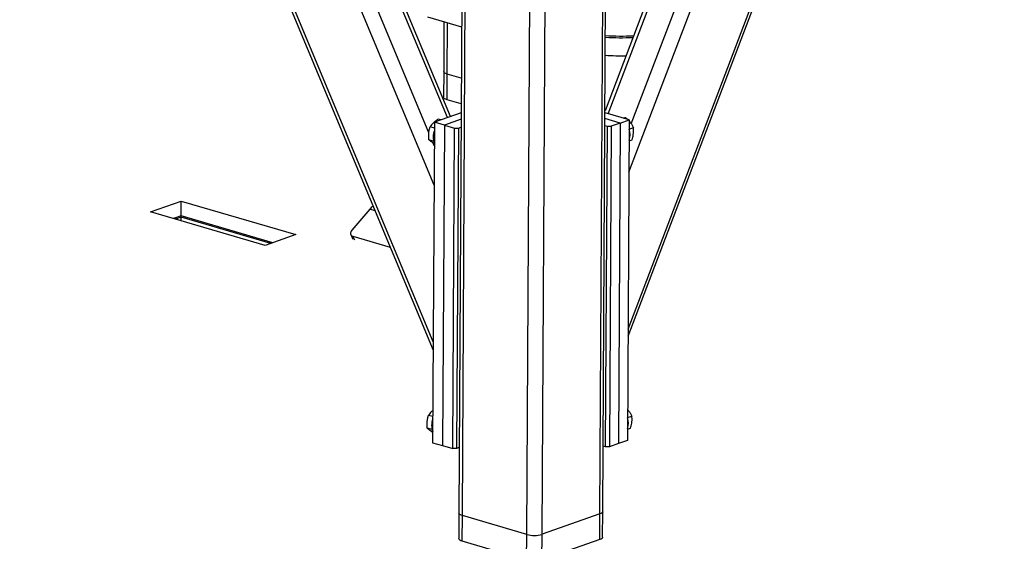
# Model space of a CAD drawing. Header units: millimetres. Extents: x 5 to 589, y 5 to 415.
# Tile 46 of 120: x 336 to 354, y 54 to 63. Entities that reach past the tile are written whole.
import ezdxf

# ---------------------------------------------------------------- set-up
doc = ezdxf.new("R2010")
doc.units = ezdxf.units.MM
doc.layers.add('TRAIT-FORT', color=4, linetype='Continuous', lineweight=25)

msp = doc.modelspace()

# ---------------------------------------------------------------- linework, layer by layer
at = {"layer": 'TRAIT-FORT', "color": 4, "linetype": 'Continuous', "lineweight": 25}
for p, q in [((346.949, 57.567), (353.902, 75.812)), ((346.95, 57.697), (353.846, 75.793)), ((335.706, 75.628), (343.347, 57.311)), ((343.348, 57.461), (335.779, 75.607)), ((346.966, 60.594), (352.59, 75.352)), ((343.364, 60.358), (337.174, 75.198)), ((347.007, 61.492), (352.242, 75.23)), ((343.268, 61.324), (337.523, 75.096)), ((351.58, 74.998), (346.523, 61.728)), ((346.582, 61.677), (351.67, 75.03)), ((343.611, 61.605), (338.047, 74.942)), ((343.666, 61.624), (338.12, 74.921)), ((343.926, 72.843), (343.822, 54.3)), ((343.888, 54.252), (343.992, 72.823)), ((346.43, 54.282), (346.534, 72.804)), ((346.482, 54.324), (346.585, 72.786)), ((345.078, 53.903), (345.181, 72.343)), ((345.36, 53.907), (345.463, 72.31)), ((343.243, 63.464), (343.872, 63.279)), ((343.547, 63.375), (343.542, 62.455)), ((343.608, 62.407), (343.614, 63.355)), ((343.542, 62.455), (343.54, 61.982)), ((343.606, 61.934), (343.608, 62.407)), ((343.867, 62.332), (343.608, 62.407)), ((343.864, 61.858), (343.606, 61.934)), ((343.863, 61.693), (343.371, 61.521)), ((346.972, 61.563), (346.523, 61.695)), ((343.371, 61.521), (343.337, 55.599)), ((343.556, 61.466), (343.371, 61.521)), ((343.49, 61.562), (343.443, 61.576)), ((343.863, 61.574), (343.556, 61.466)), ((346.804, 61.505), (346.522, 61.587)), ((346.804, 61.505), (346.637, 61.446)), ((346.804, 61.505), (346.771, 55.583)), ((346.804, 61.505), (346.972, 61.563)), ((346.873, 61.592), (346.905, 61.603)), ((346.905, 61.603), (346.937, 61.573)), ((346.972, 61.563), (346.939, 55.642)), ((343.37, 61.41), (343.291, 61.433)), ((343.556, 61.466), (343.523, 55.545)), ((343.556, 61.466), (343.742, 61.412)), ((343.709, 55.49), (343.742, 61.412)), ((343.742, 61.412), (343.813, 61.412)), ((343.813, 61.412), (343.78, 55.491)), ((343.813, 61.412), (343.862, 61.43)), ((346.522, 61.458), (346.567, 61.445)), ((346.534, 55.524), (346.567, 61.445)), ((346.567, 61.445), (346.637, 61.446)), ((346.637, 61.446), (346.604, 55.525)), ((346.971, 61.393), (347.049, 61.421)), ((343.356, 61.17), (343.269, 61.195)), ((346.97, 61.177), (347.025, 61.197)), ((343.368, 61.083), (343.347, 61.134)), ((338.122, 59.864), (338.691, 60.064)), ((338.689, 59.789), (338.691, 60.064)), ((338.691, 60.064), (340.809, 59.443)), ((340.24, 59.243), (338.122, 59.864)), ((342.176, 59.911), (341.844, 59.525)), ((342.274, 59.883), (342.176, 59.911)), ((338.689, 59.789), (338.548, 59.739)), ((338.693, 59.766), (338.585, 59.728)), ((340.382, 59.293), (338.689, 59.789)), ((338.692, 59.697), (338.693, 59.766)), ((340.348, 59.281), (338.693, 59.766)), ((340.809, 59.443), (340.24, 59.243)), ((341.823, 59.444), (341.862, 59.362)), ((341.864, 59.413), (342.555, 59.21)), ((341.898, 59.34), (341.864, 59.413)), ((343.34, 56.08), (343.261, 56.104)), ((346.941, 56.064), (347.019, 56.092)), ((343.326, 55.841), (343.239, 55.866)), ((346.94, 55.848), (346.996, 55.867)), ((343.337, 55.599), (343.523, 55.545)), ((343.523, 55.545), (343.709, 55.49)), ((343.829, 55.509), (343.78, 55.491)), ((346.534, 55.524), (346.488, 55.537)), ((346.604, 55.525), (346.534, 55.524)), ((346.771, 55.583), (346.604, 55.525)), ((346.939, 55.642), (346.771, 55.583)), ((343.78, 55.491), (343.709, 55.49)), ((343.822, 54.3), (343.819, 53.826)), ((343.886, 53.778), (343.888, 54.252)), ((345.078, 53.903), (343.888, 54.252)), ((346.43, 54.282), (345.36, 53.907)), ((346.428, 53.808), (346.43, 54.282)), ((346.479, 53.851), (346.482, 54.324)), ((345.075, 53.43), (345.078, 53.903)), ((345.357, 53.433), (345.36, 53.907)), ((345.075, 53.43), (343.886, 53.778)), ((346.428, 53.808), (345.357, 53.433))]:
    msp.add_line(p, q, dxfattribs=at)
at = {"layer": 'TRAIT-FORT', "color": 4, "linetype": 'Continuous', "lineweight": 25, "flags": 128}
for points in [[(343.608, 62.407), (343.582, 62.417), (343.562, 62.428), (343.548, 62.439), (343.543, 62.452), (343.542, 62.455)], [(343.608, 62.407), (343.582, 62.417), (343.562, 62.428), (343.548, 62.439), (343.543, 62.452), (343.542, 62.455)], [(343.606, 61.934), (343.579, 61.943), (343.559, 61.954), (343.546, 61.966), (343.54, 61.978), (343.54, 61.982)], [(341.844, 59.525), (341.831, 59.508), (341.823, 59.49), (341.819, 59.473), (341.819, 59.457), (341.824, 59.442), (341.834, 59.43), (341.847, 59.42), (341.864, 59.413)], [(343.888, 54.252), (343.862, 54.261), (343.842, 54.272), (343.828, 54.284), (343.822, 54.296), (343.822, 54.3)], [(343.888, 54.252), (343.862, 54.261), (343.842, 54.272), (343.828, 54.284), (343.822, 54.296), (343.822, 54.3)], [(346.482, 54.324), (346.48, 54.315), (346.47, 54.303), (346.454, 54.292), (346.43, 54.282)], [(346.482, 54.324), (346.48, 54.315), (346.47, 54.303), (346.454, 54.292), (346.43, 54.282)], [(343.886, 53.778), (343.859, 53.788), (343.839, 53.798), (343.826, 53.81), (343.82, 53.823), (343.819, 53.826)], [(346.479, 53.851), (346.477, 53.842), (346.468, 53.829), (346.451, 53.818), (346.428, 53.808)]]:
    msp.add_lwpolyline(points, dxfattribs=at)
at = {"layer": 'TRAIT-FORT', "color": 4, "linetype": 'Continuous', "lineweight": 25}
for centre, radius, start, end in [((346.821, 68.857), 5.745, 267.1011, 272.3052), ((346.822, 68.903), 5.822, 267.1355, 272.1507), ((346.82, 68.581), 5.833, 267.1394, 270.9098), ((343.708, 61.247), 0.359, 160.2026, 199.1562), ((346.665, 61.29), 0.32, 341.9727, 18.0369), ((342.471, 59.66), 0.388, 127.0503, 139.6314), ((346.636, 55.961), 0.32, 341.9727, 18.0369), ((343.678, 55.918), 0.359, 160.2026, 199.1562), ((345.213, 54.412), 0.527, 255.1271, 286.2293)]:
    msp.add_arc(centre, radius, start, end, dxfattribs=at)
for points, knots in [([(343.443, 61.576), (343.425, 61.565), (343.39, 61.542), (343.348, 61.506), (343.315, 61.469), (343.299, 61.445), (343.291, 61.433)], [0, 0, 0, 0, 0.264605, 0.534948, 0.765343, 1, 1, 1, 1]), ([(346.905, 61.603), (346.894, 61.601), (346.882, 61.599), (346.866, 61.595), (346.864, 61.595)], [0, 0, 0, 0, 0.87968, 1, 1, 1, 1]), ([(346.972, 61.537), (346.98, 61.528), (347, 61.505), (347.026, 61.466), (347.041, 61.436), (347.049, 61.421)], [0, 0, 0, 0, 0.240127, 0.616582, 1, 1, 1, 1]), ([(343.269, 61.195), (343.266, 61.227), (343.262, 61.28), (343.269, 61.352), (343.28, 61.399), (343.288, 61.425), (343.291, 61.433)], [0, 0, 0, 0, 0.385549, 0.637642, 0.896546, 1, 1, 1, 1]), ([(347.025, 61.197), (347.034, 61.227), (347.047, 61.277), (347.053, 61.345), (347.053, 61.389), (347.05, 61.414), (347.049, 61.421)], [0, 0, 0, 0, 0.385549, 0.637642, 0.896546, 1, 1, 1, 1]), ([(343.368, 61.12), (343.364, 61.123), (343.344, 61.135), (343.316, 61.154), (343.288, 61.176), (343.276, 61.189), (343.269, 61.195)], [0, 0, 0, 0, 0.099008, 0.430227, 0.712503, 1, 1, 1, 1]), ([(343.239, 55.866), (343.237, 55.898), (343.232, 55.951), (343.239, 56.023), (343.25, 56.07), (343.259, 56.096), (343.261, 56.104)], [0, 0, 0, 0, 0.385549, 0.637642, 0.896546, 1, 1, 1, 1]), ([(343.341, 56.194), (343.333, 56.188), (343.312, 56.17), (343.285, 56.14), (343.269, 56.116), (343.261, 56.104)], [0, 0, 0, 0, 0.231971, 0.6124666, 1, 1, 1, 1]), ([(346.942, 56.208), (346.95, 56.199), (346.97, 56.176), (346.996, 56.137), (347.012, 56.107), (347.019, 56.092)], [0, 0, 0, 0, 0.240127, 0.616582, 1, 1, 1, 1]), ([(346.996, 55.867), (347.004, 55.898), (347.017, 55.948), (347.024, 56.016), (347.023, 56.06), (347.02, 56.085), (347.019, 56.092)], [0, 0, 0, 0, 0.385549, 0.637642, 0.896546, 1, 1, 1, 1]), ([(343.338, 55.791), (343.334, 55.794), (343.314, 55.806), (343.286, 55.825), (343.258, 55.847), (343.246, 55.86), (343.239, 55.866)], [0, 0, 0, 0, 0.099008, 0.430227, 0.712503, 1, 1, 1, 1])]:
    msp.add_open_spline(points, degree=3, knots=knots, dxfattribs=at)

doc.saveas('drawing.dxf')
